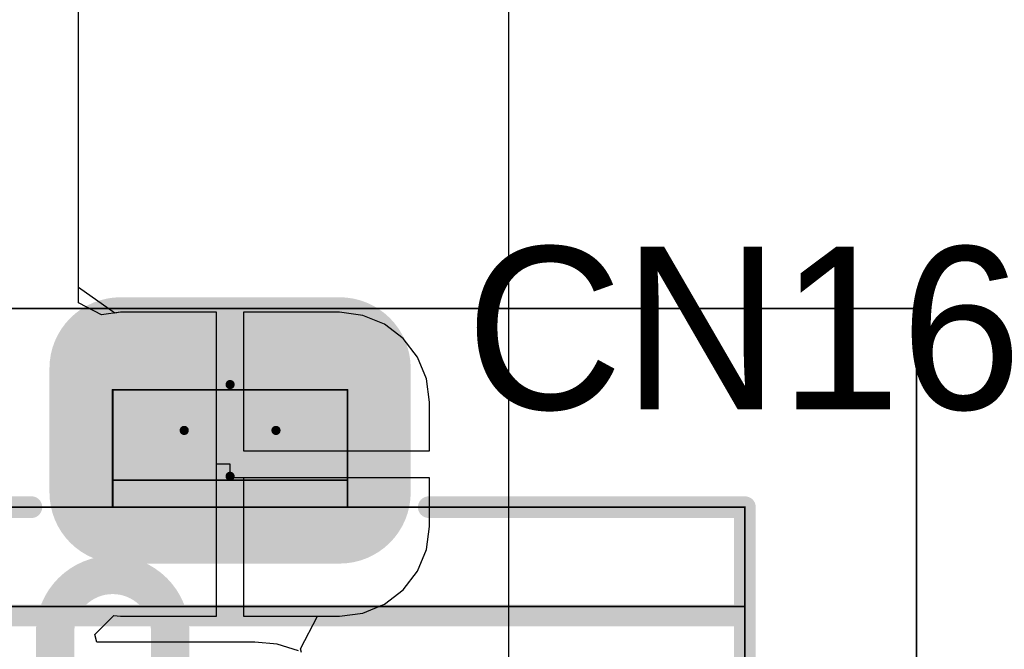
# Model space of a CAD drawing. Header units: millimetres. Extents: x 138 to 555, y 26 to 334.
# Tile 224 of 256: x 161.11 to 166.56, y 189.47 to 192.96. Entities that reach past the tile are written whole.
import ezdxf

# ---------------------------------------------------------------- set-up
doc = ezdxf.new("R2010")
doc.units = ezdxf.units.MM
for name, color, linetype in [('BottomLayer', 5, 'Continuous'), ('BottomSolder', 6, 'Continuous'), ('DrillDrawing', 1, 'Continuous'), ('Mechanical20', 56, 'Continuous'), ('Mechanical27', 56, 'Continuous'), ('MidLayer1', 16, 'Continuous'), ('MidLayer2', 76, 'Continuous'), ('MidLayer3', 90, 'Continuous'), ('MidLayer4', 156, 'Continuous'), ('MultiLayer', 9, 'Continuous'), ('PadHoleLayer', 156, 'Continuous'), ('TopLayer', 1, 'Continuous'), ('TopOverlay', 2, 'Continuous'), ('TopSolder', 216, 'Continuous')]:
    doc.layers.add(name, color=color, linetype=linetype)

# ---------------------------------------------------------------- blocks, each defined once
blk = doc.blocks.new('CON_USBMICROAB_MOLEX_47590_0001_H3_805')
at = {"layer": 'BottomLayer', "const_width": 0.3437}
for points in [[(-4.6906, 2.0562, 1), (-4.3469, 2.0562, 1)], [(-4.0031, 2.0562, 1), (-3.6594, 2.0562, 1)], [(-4.6906, 0.8437, 1), (-4.3469, 0.8437, 1)], [(-4.0031, 0.8437, 1), (-3.6594, 0.8437, 1)]]:
    blk.add_lwpolyline(points, format="xyb", close=True, dxfattribs=at)
at = {"layer": 'BottomLayer'}
for points in [[(-4.5188, 2.4), (-4.5188, 0.5), (-3.8312, 2.4), (-3.8312, 0.5)], [(-4.8625, 2.0562), (-4.8625, 0.8437), (-3.4875, 2.0562), (-3.4875, 0.8437)]]:
    blk.add_solid(points, dxfattribs=at)
at = {"layer": 'BottomSolder', "const_width": 0.3937}
for points in [[(-4.7156, 2.0562, 1), (-4.3219, 2.0562, 1)], [(-4.0281, 2.0562, 1), (-3.6344, 2.0562, 1)], [(-4.7156, 0.8437, 1), (-4.3219, 0.8437, 1)], [(-4.0281, 0.8437, 1), (-3.6344, 0.8437, 1)]]:
    blk.add_lwpolyline(points, format="xyb", close=True, dxfattribs=at)
at = {"layer": 'BottomSolder'}
for points in [[(-4.5188, 2.45), (-4.5188, 0.45), (-3.8312, 2.45), (-3.8312, 0.45)], [(-4.9125, 2.0562), (-4.9125, 0.8437), (-3.4375, 2.0562), (-3.4375, 0.8437)]]:
    blk.add_solid(points, dxfattribs=at)
at = {"layer": 'Mechanical20', "const_width": 0.01}
for points in [[(-4.85, -1.6), (-4.85, 5.25)], [(-2.2, 5.25), (-4.85, 5.25)]]:
    blk.add_lwpolyline(points, dxfattribs=at)
at = {"layer": 'Mechanical20', "const_width": 0.005}
blk.add_lwpolyline([(-4.8525, 5.25, 1), (-4.8475, 5.25, 1)], format="xyb", close=True, dxfattribs=at)
blk.add_lwpolyline([(-4.8525, 5.25, 1), (-4.8475, 5.25, 1)], format="xyb", close=True, dxfattribs=at)
at = {"layer": 'Mechanical27', "const_width": 0.01}
for points in [[(-3.75, -0.7), (-3.75, 4.3)], [(3.75, 4.3), (-3.75, 4.3)], [(-3.2, -0.7), (-3.2, 4.3)], [(-4.4, 0.8), (-4.4, 2.1)], [(-3.75, 2.1), (-4.4, 2.1)], [(-3.9, 0.8), (-3.9, 2.1)], [(-3.75, 0.8), (-4.4, 0.8)]]:
    blk.add_lwpolyline(points, dxfattribs=at)
at = {"layer": 'Mechanical27', "const_width": 0.005}
for points in [[(-3.7525, 4.3, 1), (-3.7475, 4.3, 1)], [(-3.7525, 4.3, 1), (-3.7475, 4.3, 1)], [(-3.2025, 4.3, 1), (-3.1975, 4.3, 1)], [(-4.4025, 2.1, 1), (-4.3975, 2.1, 1)], [(-4.4025, 2.1, 1), (-4.3975, 2.1, 1)], [(-3.9025, 2.1, 1), (-3.8975, 2.1, 1)], [(-3.7525, 2.1, 1), (-3.7475, 2.1, 1)], [(-4.4025, 0.8, 1), (-4.3975, 0.8, 1)], [(-4.4025, 0.8, 1), (-4.3975, 0.8, 1)], [(-3.9025, 0.8, 1), (-3.8975, 0.8, 1)], [(-3.7525, 0.8, 1), (-3.7475, 0.8, 1)]]:
    blk.add_lwpolyline(points, format="xyb", close=True, dxfattribs=at)
at = {"layer": 'MidLayer1', "const_width": 0.3437}
for points in [[(-4.6906, 2.0562, 1), (-4.3469, 2.0562, 1)], [(-4.0031, 2.0562, 1), (-3.6594, 2.0562, 1)], [(-4.6906, 0.8437, 1), (-4.3469, 0.8437, 1)], [(-4.0031, 0.8437, 1), (-3.6594, 0.8437, 1)]]:
    blk.add_lwpolyline(points, format="xyb", close=True, dxfattribs=at)
at = {"layer": 'MidLayer1'}
for points in [[(-4.5188, 2.4), (-4.5188, 0.5), (-3.8312, 2.4), (-3.8312, 0.5)], [(-4.8625, 2.0562), (-4.8625, 0.8437), (-3.4875, 2.0562), (-3.4875, 0.8437)]]:
    blk.add_solid(points, dxfattribs=at)
at = {"layer": 'MidLayer2', "const_width": 0.3437}
for points in [[(-4.6906, 2.0562, 1), (-4.3469, 2.0562, 1)], [(-4.0031, 2.0562, 1), (-3.6594, 2.0562, 1)], [(-4.6906, 0.8437, 1), (-4.3469, 0.8437, 1)], [(-4.0031, 0.8437, 1), (-3.6594, 0.8437, 1)]]:
    blk.add_lwpolyline(points, format="xyb", close=True, dxfattribs=at)
at = {"layer": 'MidLayer2'}
for points in [[(-4.5188, 2.4), (-4.5188, 0.5), (-3.8312, 2.4), (-3.8312, 0.5)], [(-4.8625, 2.0562), (-4.8625, 0.8437), (-3.4875, 2.0562), (-3.4875, 0.8437)]]:
    blk.add_solid(points, dxfattribs=at)
at = {"layer": 'MidLayer3', "const_width": 0.3437}
for points in [[(-4.6906, 2.0562, 1), (-4.3469, 2.0562, 1)], [(-4.0031, 2.0562, 1), (-3.6594, 2.0562, 1)], [(-4.6906, 0.8437, 1), (-4.3469, 0.8437, 1)], [(-4.0031, 0.8437, 1), (-3.6594, 0.8437, 1)]]:
    blk.add_lwpolyline(points, format="xyb", close=True, dxfattribs=at)
at = {"layer": 'MidLayer3'}
for points in [[(-4.5188, 2.4), (-4.5188, 0.5), (-3.8312, 2.4), (-3.8312, 0.5)], [(-4.8625, 2.0562), (-4.8625, 0.8437), (-3.4875, 2.0562), (-3.4875, 0.8437)]]:
    blk.add_solid(points, dxfattribs=at)
at = {"layer": 'MidLayer4', "const_width": 0.3437}
for points in [[(-4.6906, 2.0562, 1), (-4.3469, 2.0562, 1)], [(-4.0031, 2.0562, 1), (-3.6594, 2.0562, 1)], [(-4.6906, 0.8437, 1), (-4.3469, 0.8437, 1)], [(-4.0031, 0.8437, 1), (-3.6594, 0.8437, 1)]]:
    blk.add_lwpolyline(points, format="xyb", close=True, dxfattribs=at)
at = {"layer": 'MidLayer4'}
for points in [[(-4.5188, 2.4), (-4.5188, 0.5), (-3.8312, 2.4), (-3.8312, 0.5)], [(-4.8625, 2.0562), (-4.8625, 0.8437), (-3.4875, 2.0562), (-3.4875, 0.8437)]]:
    blk.add_solid(points, dxfattribs=at)
at = {"layer": 'MultiLayer', "const_width": 0.3437}
for points in [[(-4.6906, 2.0562, 1), (-4.3469, 2.0562, 1)], [(-4.0031, 2.0562, 1), (-3.6594, 2.0562, 1)], [(-4.6906, 0.8437, 1), (-4.3469, 0.8437, 1)], [(-4.0031, 0.8437, 1), (-3.6594, 0.8437, 1)]]:
    blk.add_lwpolyline(points, format="xyb", close=True, dxfattribs=at)
at = {"layer": 'MultiLayer'}
for points in [[(-4.5188, 2.4), (-4.5188, 0.5), (-3.8312, 2.4), (-3.8312, 0.5)], [(-4.8625, 2.0562), (-4.8625, 0.8437), (-3.4875, 2.0562), (-3.4875, 0.8437)]]:
    blk.add_solid(points, dxfattribs=at)
at = {"layer": 'PadHoleLayer'}
for points, const_width in [([(-3.9, 1.4125), (-4.45, 1.4125, -1), (-4.45, 1.8625), (-3.9, 1.8625, -1)], 0.15), ([(-3.0562, 1.1187), (-1.6938, 1.1187, -1), (-1.6938, 0.4812), (-3.0562, 0.4812, -1)], 0.2125)]:
    blk.add_lwpolyline(points, format="xyb", close=True, dxfattribs=dict(at, const_width=const_width))
at = {"layer": 'TopLayer', "const_width": 0.3437}
for points in [[(-4.6906, 2.0562, 1), (-4.3469, 2.0562, 1)], [(-4.0031, 2.0562, 1), (-3.6594, 2.0562, 1)], [(-4.6906, 0.8437, 1), (-4.3469, 0.8437, 1)], [(-4.0031, 0.8437, 1), (-3.6594, 0.8437, 1)]]:
    blk.add_lwpolyline(points, format="xyb", close=True, dxfattribs=at)
at = {"layer": 'TopLayer'}
for points in [[(-4.5188, 2.4), (-4.5188, 0.5), (-3.8312, 2.4), (-3.8312, 0.5)], [(-4.8625, 2.0562), (-4.8625, 0.8437), (-3.4875, 2.0562), (-3.4875, 0.8437)]]:
    blk.add_solid(points, dxfattribs=at)
at = {"layer": 'TopOverlay', "const_width": 0.12}
for points in [[(-2.9, 4.3), (-3.75, 4.3)], [(-3.75, 2.55), (-3.75, 4.3)], [(-3.15, 0.25), (-3.15, 4.3)], [(-3.75, -0.7), (-3.75, 0.35)], [(-3.15, -0.7), (-3.15, 0.25)]]:
    blk.add_lwpolyline(points, dxfattribs=at)
at = {"layer": 'TopOverlay', "const_width": 0.06}
for points in [[(-3.78, 4.3, 1), (-3.72, 4.3, 1)], [(-3.78, 4.3, 1), (-3.72, 4.3, 1)], [(-3.18, 4.3, 1), (-3.12, 4.3, 1)], [(-3.78, 2.55, 1), (-3.72, 2.55, 1)], [(-3.78, 0.35, 1), (-3.72, 0.35, 1)], [(-3.18, 0.25, 1), (-3.12, 0.25, 1)], [(-3.18, 0.25, 1), (-3.12, 0.25, 1)]]:
    blk.add_lwpolyline(points, format="xyb", close=True, dxfattribs=at)
at = {"layer": 'TopSolder', "const_width": 0.3937}
for points in [[(-4.7156, 2.0562, 1), (-4.3219, 2.0562, 1)], [(-4.0281, 2.0562, 1), (-3.6344, 2.0562, 1)], [(-4.7156, 0.8437, 1), (-4.3219, 0.8437, 1)], [(-4.0281, 0.8437, 1), (-3.6344, 0.8437, 1)]]:
    blk.add_lwpolyline(points, format="xyb", close=True, dxfattribs=at)
at = {"layer": 'TopSolder'}
for points in [[(-4.5188, 2.45), (-4.5188, 0.45), (-3.8312, 2.45), (-3.8312, 0.45)], [(-4.9125, 2.0562), (-4.9125, 0.8437), (-3.4375, 2.0562), (-3.4375, 0.8437)]]:
    blk.add_solid(points, dxfattribs=at)

msp = doc.modelspace()

# ---------------------------------------------------------------- linework, layer by layer
at = {"layer": 'BottomLayer'}
for p, q in [((161.4322, 191.4735), (161.4322, 310.8956)), ((161.6322, 191.3324), (161.4322, 191.4735)), ((161.6642, 191.3366), (161.6322, 191.3324)), ((162.1955, 191.3366), (161.6642, 191.3366)), ((162.1955, 190.4949), (162.1955, 191.3366)), ((162.8767, 191.3366), (162.3455, 191.3366)), ((162.3455, 191.3366), (162.3455, 190.5699)), ((163.0056, 191.3197), (162.8767, 191.3366)), ((163.1257, 191.2699), (163.0056, 191.3197)), ((163.2289, 191.1908), (163.1257, 191.2699)), ((163.308, 191.0876), (163.2289, 191.1908)), ((163.3577, 190.9675), (163.308, 191.0876)), ((163.3747, 190.8386), (163.3577, 190.9675)), ((163.3747, 190.5699), (163.3747, 190.8386)), ((162.3455, 190.5699), (163.3747, 190.5699)), ((162.2705, 190.4949), (162.1955, 190.4949)), ((162.2705, 190.4199), (162.2705, 190.4949)), ((163.3747, 190.4199), (162.2705, 190.4199)), ((163.3747, 190.1511), (163.3747, 190.4199)), ((163.3577, 190.0222), (163.3747, 190.1511)), ((163.308, 189.9021), (163.3577, 190.0222)), ((163.2289, 189.799), (163.308, 189.9021)), ((163.1257, 189.7199), (163.2289, 189.799)), ((163.0056, 189.6701), (163.1257, 189.7199)), ((162.6594, 189.473), (162.7541, 189.6531)), ((162.7541, 189.6531), (162.8767, 189.6531)), ((162.8767, 189.6531), (163.0056, 189.6701)), ((162.666, 189.4531), (162.6594, 189.473))]:
    msp.add_line(p, q, dxfattribs=at)
at = {"layer": 'DrillDrawing', "const_width": 0.0508}
for points in [[(162.0165, 190.6824), (162.2705, 190.9364)], [(162.2705, 190.9364), (162.5245, 190.6824)], [(162.0165, 190.6824), (162.2705, 190.4284)], [(162.2705, 190.4284), (162.5245, 190.6824)]]:
    msp.add_lwpolyline(points, dxfattribs=at)
at = {"layer": 'DrillDrawing', "const_width": 0.0254}
for points in [[(162.2578, 190.9364, 1), (162.2832, 190.9364, 1)], [(162.2578, 190.9364, 1), (162.2832, 190.9364, 1)], [(162.0038, 190.6824, 1), (162.0292, 190.6824, 1)], [(162.0038, 190.6824, 1), (162.0292, 190.6824, 1)], [(162.5118, 190.6824, 1), (162.5372, 190.6824, 1)], [(162.5118, 190.6824, 1), (162.5372, 190.6824, 1)], [(162.2578, 190.4284, 1), (162.2832, 190.4284, 1)], [(162.2578, 190.4284, 1), (162.2832, 190.4284, 1)]]:
    msp.add_lwpolyline(points, format="xyb", close=True, dxfattribs=at)
at = {"layer": 'MidLayer2'}
for p, q in [((161.4322, 191.4735), (161.4322, 310.8956)), ((161.6322, 191.3324), (161.4322, 191.4735)), ((161.6642, 191.3366), (161.6322, 191.3324)), ((162.1955, 191.3366), (161.6642, 191.3366)), ((162.1955, 190.4949), (162.1955, 191.3366)), ((162.8767, 191.3366), (162.3455, 191.3366)), ((162.3455, 191.3366), (162.3455, 190.5699)), ((163.0056, 191.3197), (162.8767, 191.3366)), ((163.1257, 191.2699), (163.0056, 191.3197)), ((163.2289, 191.1908), (163.1257, 191.2699)), ((163.308, 191.0876), (163.2289, 191.1908)), ((163.3577, 190.9675), (163.308, 191.0876)), ((163.3747, 190.8386), (163.3577, 190.9675)), ((163.3747, 190.5699), (163.3747, 190.8386)), ((162.3455, 190.5699), (163.3747, 190.5699)), ((162.2705, 190.4949), (162.1955, 190.4949)), ((162.2705, 190.4199), (162.2705, 190.4949)), ((163.3747, 190.4199), (162.2705, 190.4199)), ((163.3747, 190.1511), (163.3747, 190.4199)), ((163.3577, 190.0222), (163.3747, 190.1511)), ((163.308, 189.9021), (163.3577, 190.0222)), ((163.2289, 189.799), (163.308, 189.9021)), ((163.1257, 189.7199), (163.2289, 189.799)), ((163.0056, 189.6701), (163.1257, 189.7199)), ((162.6594, 189.473), (162.7541, 189.6531)), ((162.7541, 189.6531), (162.8767, 189.6531)), ((162.8767, 189.6531), (163.0056, 189.6701)), ((162.666, 189.4531), (162.6594, 189.473))]:
    msp.add_line(p, q, dxfattribs=at)
at = {"layer": 'MidLayer3'}
for p, q in [((161.4322, 191.3886), (161.4322, 310.8956)), ((161.4347, 191.3869), (161.4322, 191.3886)), ((161.5592, 191.3228), (161.4347, 191.3869)), ((161.6642, 191.3366), (161.5592, 191.3228)), ((162.1955, 191.3366), (161.6642, 191.3366)), ((162.1955, 190.4949), (162.1955, 191.3366)), ((162.8767, 191.3366), (162.3455, 191.3366)), ((162.3455, 191.3366), (162.3455, 190.5699)), ((163.0056, 191.3197), (162.8767, 191.3366)), ((163.1257, 191.2699), (163.0056, 191.3197)), ((163.2289, 191.1908), (163.1257, 191.2699)), ((163.308, 191.0876), (163.2289, 191.1908)), ((163.3577, 190.9675), (163.308, 191.0876)), ((163.3747, 190.8386), (163.3577, 190.9675)), ((163.3747, 190.5699), (163.3747, 190.8386)), ((162.3455, 190.5699), (163.3747, 190.5699)), ((162.1955, 189.6531), (162.1955, 190.4949)), ((163.3747, 190.4199), (162.3455, 190.4199)), ((162.3455, 190.4199), (162.3455, 189.6531)), ((163.3747, 190.1511), (163.3747, 190.4199)), ((163.3577, 190.0222), (163.3747, 190.1511)), ((163.308, 189.9021), (163.3577, 190.0222)), ((163.2289, 189.799), (163.308, 189.9021)), ((163.1257, 189.7199), (163.2289, 189.799)), ((163.0056, 189.6701), (163.1257, 189.7199)), ((161.5223, 189.5528), (161.6275, 189.658)), ((161.6275, 189.658), (161.6642, 189.6531)), ((161.6642, 189.6531), (162.1955, 189.6531)), ((162.3455, 189.6531), (162.8767, 189.6531)), ((162.8767, 189.6531), (163.0056, 189.6701)), ((161.5326, 189.5104), (161.5223, 189.5528)), ((162.408, 189.5104), (161.5326, 189.5104)), ((162.5305, 189.4983), (162.408, 189.5104)), ((162.6483, 189.4626), (162.5305, 189.4983))]:
    msp.add_line(p, q, dxfattribs=at)
at = {"layer": 'MidLayer4'}
msp.add_line((163.8131, 186.9997), (163.8131, 232.5639), dxfattribs=at)
at = {"layer": 'TopLayer'}
for p, q in [((161.4322, 191.4735), (161.4322, 310.8956)), ((161.6322, 191.3324), (161.4322, 191.4735)), ((161.6642, 191.3366), (161.6322, 191.3324)), ((162.1955, 191.3366), (161.6642, 191.3366)), ((162.1955, 190.4949), (162.1955, 191.3366)), ((162.8767, 191.3366), (162.3455, 191.3366)), ((162.3455, 191.3366), (162.3455, 190.5699)), ((163.0056, 191.3197), (162.8767, 191.3366)), ((163.1257, 191.2699), (163.0056, 191.3197)), ((163.2289, 191.1908), (163.1257, 191.2699)), ((163.308, 191.0876), (163.2289, 191.1908)), ((163.3577, 190.9675), (163.308, 191.0876)), ((163.3747, 190.8386), (163.3577, 190.9675)), ((163.3747, 190.5699), (163.3747, 190.8386)), ((162.3455, 190.5699), (163.3747, 190.5699)), ((162.2705, 190.4949), (162.1955, 190.4949)), ((162.2705, 190.4199), (162.2705, 190.4949)), ((163.3747, 190.4199), (162.2705, 190.4199)), ((163.3747, 190.1511), (163.3747, 190.4199)), ((163.3577, 190.0222), (163.3747, 190.1511)), ((163.308, 189.9021), (163.3577, 190.0222)), ((163.2289, 189.799), (163.308, 189.9021)), ((163.1257, 189.7199), (163.2289, 189.799)), ((163.0056, 189.6701), (163.1257, 189.7199)), ((162.6594, 189.473), (162.7541, 189.6531)), ((162.7541, 189.6531), (162.8767, 189.6531)), ((162.8767, 189.6531), (163.0056, 189.6701)), ((162.666, 189.4531), (162.6594, 189.473))]:
    msp.add_line(p, q, dxfattribs=at)

# ---------------------------------------------------------------- block references
at = {"rotation": 270}
msp.add_blockref('CON_USBMICROAB_MOLEX_47590_0001_H3_805', (160.8205, 186.5074), dxfattribs=at)

# ---------------------------------------------------------------- texts
at = {"layer": 'TopOverlay'}
msp.add_text('CN16', height=0.9, dxfattribs=at).set_placement((163.5753, 190.7993))

doc.saveas('drawing.dxf')
